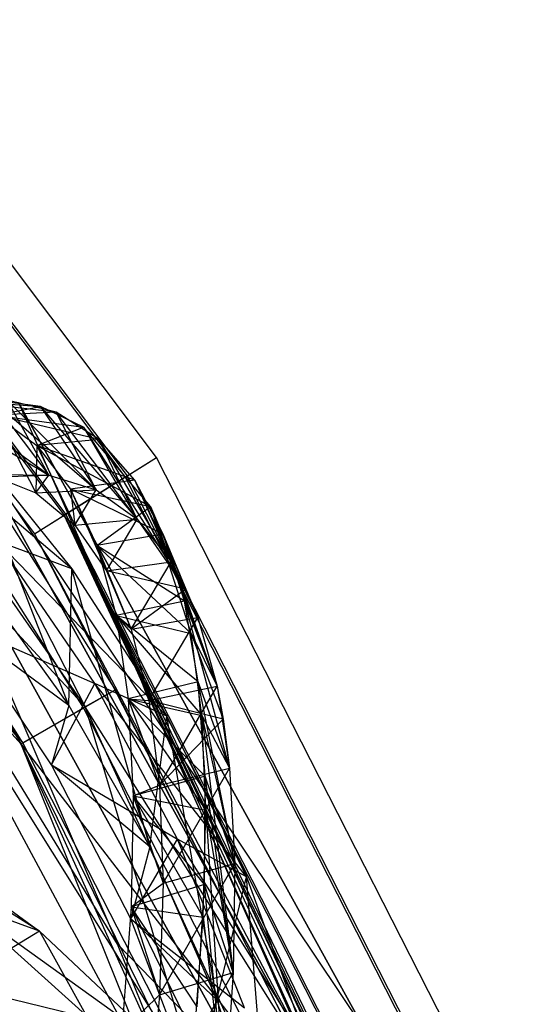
# Model space of a CAD drawing. Extents: x 5.4 to 34.8, y -14.7 to 14.7.
# Tile 245 of 251: x 32.2 to 33.8, y 6 to 9.2. Entities that reach past the tile are written whole.
import ezdxf

# ---------------------------------------------------------------- set-up
doc = ezdxf.new("R2010")
doc.units = 0
doc.header["$LTSCALE"] = 2.54
doc.layers.get('0').update_dxf_attribs({"color": 13, "linetype": 'CONTINUOUS'})

# ---------------------------------------------------------------- blocks, each defined once
blk = doc.blocks.new('BOHO_S_PM_7777_STL')
at = {"color": 0}
for p, q in [((32.6166, 7.8075, 7.6533), (31.071, 9.8586, 7.6533)), ((32.6166, 7.8075, 7.6533), (31.071, 9.8586, 7.6533)), ((30.9815, 9.778, 7.4533), (32.5145, 7.7437, 7.4533)), ((30.9815, 9.778, 7.4533), (32.5145, 7.7437, 7.4533)), ((30.987, 9.7829, 7.8575), (32.5207, 7.7476, 7.8575)), ((30.987, 9.7829, 7.8575), (32.5207, 7.7476, 7.8575)), ((30.8081, 9.6218, 7.4575), (32.3165, 7.62, 7.4575)), ((30.8081, 9.6218, 7.4575), (32.3165, 7.62, 7.4575)), ((32.3228, 7.6239, 7.8618), (30.8135, 9.6268, 7.8618)), ((32.3228, 7.6239, 7.8618), (30.8135, 9.6268, 7.8618)), ((30.7241, 9.5462, 7.6618), (32.2207, 7.5602, 7.6618)), ((30.7241, 9.5462, 7.6618), (32.2207, 7.5602, 7.6618)), ((30.9388, 9.0764, 12.3575), (32.3856, 6.9991, 12.3575)), ((30.9388, 9.0764, 12.3575), (32.3856, 6.9991, 12.3575)), ((32.4901, 6.2305, 4.4547), (31.2959, 8.1812, 4.4547)), ((32.4901, 6.2305, 4.6547), (31.2959, 8.1812, 4.4547)), ((32.4901, 6.2305, 4.4547), (31.2959, 8.1812, 4.4547)), ((32.4901, 6.2305, 4.6547), (31.2959, 8.1812, 4.4547)), ((32.4901, 6.2305, 4.6547), (31.2959, 8.1812, 4.6547)), ((32.4901, 6.2305, 4.6547), (31.2959, 8.1812, 4.6547)), ((32.4837, 7.0551, 12.1533), (31.8016, 8.1348, 12.1533)), ((31.8016, 8.1348, 12.1533), (32.3856, 6.9991, 12.3575)), ((31.8016, 8.1348, 12.1533), (32.3856, 6.9991, 12.3575)), ((32.4837, 7.0551, 12.1533), (31.8016, 8.1348, 12.1533)), ((31.7028, 8.066, 11.9533), (32.3792, 6.9955, 11.9533)), ((31.7028, 8.066, 11.9533), (32.3792, 6.9955, 11.9533)), ((32.2915, 7.9538, 6.7178), (31.9418, 7.9947, 6.1841)), ((32.2915, 7.9538, 6.7178), (31.9418, 7.9947, 6.1841)), ((31.9418, 7.9947, 6.1841), (32.2399, 7.9727, 6.4594)), ((31.9418, 7.9947, 6.1841), (32.2399, 7.9727, 6.4594)), ((32.2674, 7.75, 6.0653), (31.9544, 7.9759, 5.1913)), ((32.2674, 7.75, 6.0653), (31.9544, 7.9759, 5.1913)), ((32.2399, 7.9727, 6.4594), (32.0824, 7.9937, 5.7317)), ((32.0824, 7.9937, 5.7317), (32.2674, 7.75, 6.0653)), ((32.0824, 7.9937, 5.7317), (32.2674, 7.75, 6.0653)), ((32.0824, 7.9937, 5.7317), (32.4207, 7.7025, 6.8186)), ((32.0824, 7.9937, 5.7317), (32.4207, 7.7025, 6.8186)), ((32.2399, 7.9727, 6.4594), (32.0824, 7.9937, 5.7317)), ((32.2915, 7.9538, 6.7178), (32.1319, 7.9926, 5.952)), ((32.4207, 7.7025, 6.8186), (32.1319, 7.9926, 5.952)), ((32.2915, 7.9538, 6.7178), (32.1319, 7.9926, 5.952)), ((32.4207, 7.7025, 6.8186), (32.1319, 7.9926, 5.952)), ((32.2674, 7.75, 6.0653), (32.1319, 7.9926, 5.952)), ((32.2674, 7.75, 6.0653), (32.1319, 7.9926, 5.952)), ((33.2942, 5.9496, 10.1567), (32.1692, 7.9856, 10.1567)), ((32.1692, 7.9856, 9.9567), (33.1119, 5.8673, 9.9567)), ((32.1692, 7.9856, 9.9567), (33.1119, 5.8673, 9.9567)), ((32.1692, 7.9856, 9.9567), (33.2942, 5.9496, 9.9567)), ((32.1692, 7.9856, 9.9567), (33.2942, 5.9496, 9.9567)), ((32.1692, 7.9856, 9.9567), (33.2942, 5.9496, 10.1567)), ((32.1692, 7.9856, 9.9567), (33.2942, 5.9496, 10.1567)), ((33.2942, 5.9496, 10.1567), (32.1692, 7.9856, 10.1567)), ((32.3424, 7.4467, 8.9712), (31.7383, 7.9564, 8.0189)), ((32.3424, 7.4467, 8.9712), (31.7383, 7.9564, 8.0189)), ((31.9093, 7.9629, 5.0094), (32.2674, 7.75, 6.0653)), ((31.9093, 7.9629, 5.0094), (32.2674, 7.75, 6.0653)), ((32.0955, 7.944, 6.9447), (32.2399, 7.9727, 6.4594)), ((32.0955, 7.944, 6.9447), (32.2399, 7.9727, 6.4594)), ((32.2915, 7.9538, 6.7178), (32.0955, 7.944, 6.9447)), ((32.2915, 7.9538, 6.7178), (32.0955, 7.944, 6.9447)), ((32.4305, 7.8656, 7.485), (32.0955, 7.944, 6.9447)), ((32.0955, 7.944, 6.9447), (32.228, 7.8459, 7.7054)), ((32.4305, 7.8656, 7.485), (32.0955, 7.944, 6.9447)), ((32.0955, 7.944, 6.9447), (32.228, 7.8459, 7.7054)), ((32.0955, 7.944, 6.9447), (32.2247, 7.6927, 7.0455)), ((32.0955, 7.944, 6.9447), (32.2247, 7.6927, 7.0455)), ((32.0955, 7.944, 6.9447), (32.3796, 7.905, 7.1896)), ((32.0955, 7.944, 6.9447), (32.3796, 7.905, 7.1896)), ((32.0955, 7.944, 6.9447), (32.228, 7.8459, 7.7054)), ((32.3796, 7.905, 7.1896), (32.2399, 7.9727, 6.4594)), ((32.2399, 7.9727, 6.4594), (32.4207, 7.7025, 6.8186)), ((32.2399, 7.9727, 6.4594), (32.4207, 7.7025, 6.8186)), ((32.2399, 7.9727, 6.4594), (32.5536, 7.6072, 7.5749)), ((32.2399, 7.9727, 6.4594), (32.5536, 7.6072, 7.5749)), ((32.3796, 7.905, 7.1896), (32.2399, 7.9727, 6.4594)), ((32.4305, 7.8656, 7.485), (32.2915, 7.9538, 6.7178)), ((32.5536, 7.6072, 7.5749), (32.2915, 7.9538, 6.7178)), ((32.4305, 7.8656, 7.485), (32.2915, 7.9538, 6.7178)), ((32.5536, 7.6072, 7.5749), (32.2915, 7.9538, 6.7178)), ((32.4207, 7.7025, 6.8186), (32.2915, 7.9538, 6.7178)), ((32.4207, 7.7025, 6.8186), (32.2915, 7.9538, 6.7178)), ((32.1829, 6.8834, 12.3618), (31.5173, 7.9369, 12.3618)), ((31.5173, 7.9369, 12.3618), (32.3856, 6.9991, 12.3575)), ((31.5173, 7.9369, 12.3618), (32.3856, 6.9991, 12.3575)), ((32.1829, 6.8834, 12.3618), (31.5173, 7.9369, 12.3618)), ((32.3322, 7.0042, 9.3192), (31.9891, 7.8811, 8.1653)), ((31.9891, 7.8811, 8.1653), (32.3424, 7.4467, 8.9712)), ((32.3322, 7.0042, 9.3192), (31.9891, 7.8811, 8.1653)), ((31.9891, 7.8811, 8.1653), (32.3424, 7.4467, 8.9712)), ((32.228, 7.8459, 7.7054), (32.3796, 7.905, 7.1896)), ((32.228, 7.8459, 7.7054), (32.3796, 7.905, 7.1896)), ((32.597, 7.6485, 8.6457), (32.3796, 7.905, 7.1896)), ((32.3796, 7.905, 7.1896), (32.5536, 7.6072, 7.5749)), ((32.3796, 7.905, 7.1896), (32.5536, 7.6072, 7.5749)), ((32.3796, 7.905, 7.1896), (32.7113, 7.381, 8.7192)), ((32.3796, 7.905, 7.1896), (32.7113, 7.381, 8.7192)), ((32.597, 7.6485, 8.6457), (32.3796, 7.905, 7.1896)), ((31.4185, 7.8681, 12.1618), (32.1829, 6.8834, 12.3618)), ((31.4185, 7.8681, 12.1618), (32.1829, 6.8834, 12.3618)), ((33.2942, 5.9496, 10.1567), (32.0025, 7.8751, 10.1567)), ((32.0025, 7.8751, 10.1567), (33.1119, 5.8673, 10.1567)), ((33.2942, 5.9496, 10.1567), (32.0025, 7.8751, 10.1567)), ((33.1119, 5.8673, 10.1567), (32.0025, 7.8751, 9.9567)), ((32.0025, 7.8751, 9.9567), (33.1119, 5.8673, 9.9567)), ((33.1119, 5.8673, 10.1567), (32.0025, 7.8751, 9.9567)), ((32.0025, 7.8751, 10.1567), (33.1119, 5.8673, 10.1567)), ((32.0025, 7.8751, 9.9567), (33.1119, 5.8673, 9.9567)), ((32.4305, 7.8656, 7.485), (32.228, 7.8459, 7.7054)), ((32.4305, 7.8656, 7.485), (32.228, 7.8459, 7.7054)), ((32.5463, 7.7336, 8.2505), (32.4305, 7.8656, 7.485)), ((32.6635, 7.4691, 8.3299), (32.4305, 7.8656, 7.485)), ((32.5463, 7.7336, 8.2505), (32.4305, 7.8656, 7.485)), ((32.6635, 7.4691, 8.3299), (32.4305, 7.8656, 7.485)), ((32.5536, 7.6072, 7.5749), (32.4305, 7.8656, 7.485)), ((32.5536, 7.6072, 7.5749), (32.4305, 7.8656, 7.485)), ((32.228, 7.8459, 7.7054), (32.2247, 7.6927, 7.0455)), ((32.228, 7.8459, 7.7054), (32.2247, 7.6927, 7.0455)), ((32.5463, 7.7336, 8.2505), (32.228, 7.8459, 7.7054)), ((32.228, 7.8459, 7.7054), (32.3372, 7.705, 8.4637)), ((32.5463, 7.7336, 8.2505), (32.228, 7.8459, 7.7054)), ((32.228, 7.8459, 7.7054), (32.3372, 7.705, 8.4637)), ((32.228, 7.8459, 7.7054), (32.3511, 7.5875, 7.7953)), ((32.228, 7.8459, 7.7054), (32.3511, 7.5875, 7.7953)), ((32.228, 7.8459, 7.7054), (32.597, 7.6485, 8.6457)), ((32.228, 7.8459, 7.7054), (32.3372, 7.705, 8.4637)), ((32.228, 7.8459, 7.7054), (32.597, 7.6485, 8.6457)), ((32.5145, 7.7437, 7.4533), (32.6166, 7.8075, 7.6533)), ((32.5145, 7.7437, 7.4533), (32.6166, 7.8075, 7.6533)), ((32.5207, 7.7476, 7.8575), (32.6166, 7.8075, 7.6533)), ((32.5207, 7.7476, 7.8575), (32.6166, 7.8075, 7.6533)), ((33.7825, 5.5192, 7.6533), (32.6166, 7.8075, 7.6533)), ((33.7825, 5.5192, 7.6533), (32.6166, 7.8075, 7.6533)), ((32.9253, 5.783, 4.4547), (31.8318, 7.7619, 4.4547)), ((31.8318, 7.7619, 4.4547), (32.9253, 5.783, 4.6547)), ((31.8318, 7.7619, 4.4547), (32.9253, 5.783, 4.6547)), ((31.8318, 7.7619, 4.6547), (32.9253, 5.783, 4.6547)), ((31.8318, 7.7619, 4.4547), (32.4901, 6.2305, 4.4547)), ((31.8318, 7.7619, 4.4547), (32.4901, 6.2305, 4.4547)), ((32.9253, 5.783, 4.4547), (31.8318, 7.7619, 4.4547)), ((31.8318, 7.7619, 4.6547), (32.9253, 5.783, 4.6547)), ((31.8318, 7.7619, 4.6547), (32.4901, 6.2305, 4.6547)), ((31.8318, 7.7619, 4.6547), (32.4901, 6.2305, 4.6547)), ((32.0773, 7.7521, 6.2974), (32.2247, 7.6927, 7.0455)), ((32.0773, 7.7521, 6.2974), (32.2247, 7.6927, 7.0455)), ((32.0773, 7.7521, 6.2974), (32.2674, 7.75, 6.0653)), ((32.0773, 7.7521, 6.2974), (32.2674, 7.75, 6.0653)), ((32.0965, 7.7441, 5.3182), (32.2674, 7.75, 6.0653)), ((32.0965, 7.7441, 5.3182), (32.2674, 7.75, 6.0653)), ((32.0965, 7.7441, 5.3182), (32.2674, 7.75, 6.0653)), ((32.2247, 7.6927, 7.0455), (32.2674, 7.75, 6.0653)), ((32.2247, 7.6927, 7.0455), (32.2674, 7.75, 6.0653)), ((32.2674, 7.75, 6.0653), (32.4207, 7.7025, 6.8186)), ((32.2674, 7.75, 6.0653), (32.4207, 7.7025, 6.8186)), ((32.2674, 7.75, 6.0653), (32.4207, 7.7025, 6.8186)), ((32.5145, 7.7437, 7.4533), (32.3165, 7.62, 7.4575)), ((32.5145, 7.7437, 7.4533), (32.3165, 7.62, 7.4575)), ((32.3228, 7.6239, 7.8618), (32.5207, 7.7476, 7.8575)), ((32.3228, 7.6239, 7.8618), (32.5207, 7.7476, 7.8575)), ((32.5463, 7.7336, 8.2505), (32.3372, 7.705, 8.4637)), ((32.5463, 7.7336, 8.2505), (32.3372, 7.705, 8.4637)), ((32.5145, 7.7437, 7.4533), (33.6709, 5.4741, 7.4533)), ((32.5145, 7.7437, 7.4533), (33.6709, 5.4741, 7.4533)), ((32.5207, 7.7476, 7.8575), (33.6777, 5.4769, 7.8575)), ((32.5207, 7.7476, 7.8575), (33.6777, 5.4769, 7.8575)), ((32.6383, 7.5592, 9.0108), (32.5463, 7.7336, 8.2505)), ((32.75, 7.289, 9.0786), (32.5463, 7.7336, 8.2505)), ((32.6383, 7.5592, 9.0108), (32.5463, 7.7336, 8.2505)), ((32.75, 7.289, 9.0786), (32.5463, 7.7336, 8.2505)), ((32.6635, 7.4691, 8.3299), (32.5463, 7.7336, 8.2505)), ((32.6635, 7.4691, 8.3299), (32.5463, 7.7336, 8.2505)), ((32.2247, 7.6927, 7.0455), (32.4207, 7.7025, 6.8186)), ((32.2247, 7.6927, 7.0455), (32.4207, 7.7025, 6.8186)), ((32.2247, 7.6927, 7.0455), (32.3511, 7.5875, 7.7953)), ((32.2247, 7.6927, 7.0455), (32.3511, 7.5875, 7.7953)), ((32.6383, 7.5592, 9.0108), (32.3372, 7.705, 8.4637)), ((32.3372, 7.705, 8.4637), (32.423, 7.5217, 9.2164)), ((32.6383, 7.5592, 9.0108), (32.3372, 7.705, 8.4637)), ((32.3372, 7.705, 8.4637), (32.423, 7.5217, 9.2164)), ((32.3372, 7.705, 8.4637), (32.4544, 7.4405, 8.5431)), ((32.3372, 7.705, 8.4637), (32.4544, 7.4405, 8.5431)), ((32.3372, 7.705, 8.4637), (32.3511, 7.5875, 7.7953)), ((32.3372, 7.705, 8.4637), (32.3511, 7.5875, 7.7953)), ((32.3372, 7.705, 8.4637), (32.597, 7.6485, 8.6457)), ((32.3372, 7.705, 8.4637), (32.597, 7.6485, 8.6457)), ((32.3372, 7.705, 8.4637), (32.423, 7.5217, 9.2164)), ((32.3511, 7.5875, 7.7953), (32.4207, 7.7025, 6.8186)), ((32.3511, 7.5875, 7.7953), (32.4207, 7.7025, 6.8186)), ((32.4207, 7.7025, 6.8186), (32.5536, 7.6072, 7.5749)), ((32.4207, 7.7025, 6.8186), (32.5536, 7.6072, 7.5749)), ((32.4207, 7.7025, 6.8186), (32.5536, 7.6072, 7.5749)), ((32.2207, 7.5602, 7.6618), (32.3228, 7.6239, 7.8618)), ((32.2207, 7.5602, 7.6618), (32.3228, 7.6239, 7.8618)), ((33.3499, 5.4467, 7.7263), (32.3228, 7.6239, 7.8618)), ((32.3228, 7.6239, 7.8618), (33.3021, 5.4606, 7.6618)), ((33.3499, 5.4467, 7.7263), (32.3228, 7.6239, 7.8618)), ((33.3832, 5.4252, 7.7639), (32.3228, 7.6239, 7.8618)), ((33.3832, 5.4252, 7.7639), (32.3228, 7.6239, 7.8618)), ((33.4613, 5.3895, 7.8618), (32.3228, 7.6239, 7.8618)), ((32.3228, 7.6239, 7.8618), (33.3021, 5.4606, 7.6618)), ((33.4613, 5.3895, 7.8618), (32.3228, 7.6239, 7.8618)), ((32.423, 7.5217, 9.2164), (32.597, 7.6485, 8.6457)), ((32.423, 7.5217, 9.2164), (32.597, 7.6485, 8.6457)), ((32.7287, 7.2366, 10.0752), (32.597, 7.6485, 8.6457)), ((32.597, 7.6485, 8.6457), (32.7113, 7.381, 8.7192)), ((32.597, 7.6485, 8.6457), (32.7113, 7.381, 8.7192)), ((32.597, 7.6485, 8.6457), (32.75, 7.289, 9.0786)), ((32.597, 7.6485, 8.6457), (32.75, 7.289, 9.0786)), ((32.597, 7.6485, 8.6457), (32.8132, 7.0665, 9.817)), ((32.597, 7.6485, 8.6457), (32.8132, 7.0665, 9.817)), ((32.7287, 7.2366, 10.0752), (32.597, 7.6485, 8.6457)), ((32.2207, 7.5602, 7.6618), (32.3165, 7.62, 7.4575)), ((32.2207, 7.5602, 7.6618), (32.3165, 7.62, 7.4575)), ((33.3691, 5.421, 7.5771), (32.3165, 7.62, 7.4575)), ((32.3165, 7.62, 7.4575), (33.3897, 5.3952, 7.5603)), ((32.3165, 7.62, 7.4575), (33.3897, 5.3952, 7.5603)), ((32.3165, 7.62, 7.4575), (33.4545, 5.3867, 7.4575)), ((33.3365, 5.4465, 7.6141), (32.3165, 7.62, 7.4575)), ((33.3691, 5.421, 7.5771), (32.3165, 7.62, 7.4575)), ((33.3365, 5.4465, 7.6141), (32.3165, 7.62, 7.4575)), ((32.3165, 7.62, 7.4575), (33.4545, 5.3867, 7.4575)), ((32.3511, 7.5875, 7.7953), (32.5536, 7.6072, 7.5749)), ((32.3511, 7.5875, 7.7953), (32.5536, 7.6072, 7.5749)), ((32.4544, 7.4405, 8.5431), (32.5536, 7.6072, 7.5749)), ((32.4544, 7.4405, 8.5431), (32.5536, 7.6072, 7.5749)), ((32.4544, 7.4405, 8.5431), (32.5536, 7.6072, 7.5749)), ((32.5536, 7.6072, 7.5749), (32.6635, 7.4691, 8.3299)), ((32.5536, 7.6072, 7.5749), (32.6635, 7.4691, 8.3299)), ((32.5536, 7.6072, 7.5749), (32.7113, 7.381, 8.7192)), ((32.5536, 7.6072, 7.5749), (32.7113, 7.381, 8.7192)), ((32.2207, 7.5602, 7.6618), (33.3021, 5.4606, 7.6618)), ((32.2207, 7.5602, 7.6618), (33.3021, 5.4606, 7.6618)), ((32.2207, 7.5602, 7.6618), (33.3365, 5.4465, 7.6141)), ((32.2207, 7.5602, 7.6618), (33.3365, 5.4465, 7.6141)), ((32.3511, 7.5875, 7.7953), (32.4544, 7.4405, 8.5431)), ((32.3511, 7.5875, 7.7953), (32.4544, 7.4405, 8.5431)), ((32.4161, 7.075, 9.6093), (32.0993, 7.5367, 8.8201)), ((32.6502, 6.9695, 9.7644), (32.0993, 7.5367, 8.8201)), ((32.4161, 7.075, 9.6093), (32.0993, 7.5367, 8.8201)), ((32.6502, 6.9695, 9.7644), (32.0993, 7.5367, 8.8201)), ((32.3424, 7.4467, 8.9712), (32.0993, 7.5367, 8.8201)), ((32.3424, 7.4467, 8.9712), (32.0993, 7.5367, 8.8201)), ((32.6383, 7.5592, 9.0108), (32.423, 7.5217, 9.2164)), ((32.6383, 7.5592, 9.0108), (32.423, 7.5217, 9.2164)), ((32.7068, 7.3416, 9.7619), (32.6383, 7.5592, 9.0108)), ((32.8132, 7.0665, 9.817), (32.6383, 7.5592, 9.0108)), ((32.7068, 7.3416, 9.7619), (32.6383, 7.5592, 9.0108)), ((32.8132, 7.0665, 9.817), (32.6383, 7.5592, 9.0108)), ((32.75, 7.289, 9.0786), (32.6383, 7.5592, 9.0108)), ((32.75, 7.289, 9.0786), (32.6383, 7.5592, 9.0108)), ((32.7068, 7.3416, 9.7619), (32.423, 7.5217, 9.2164)), ((32.423, 7.5217, 9.2164), (32.4854, 7.2954, 9.959)), ((32.7068, 7.3416, 9.7619), (32.423, 7.5217, 9.2164)), ((32.423, 7.5217, 9.2164), (32.4854, 7.2954, 9.959)), ((32.423, 7.5217, 9.2164), (32.5346, 7.2516, 9.2842)), ((32.423, 7.5217, 9.2164), (32.5346, 7.2516, 9.2842)), ((32.423, 7.5217, 9.2164), (32.4544, 7.4405, 8.5431)), ((32.423, 7.5217, 9.2164), (32.4544, 7.4405, 8.5431)), ((32.423, 7.5217, 9.2164), (32.7287, 7.2366, 10.0752)), ((32.423, 7.5217, 9.2164), (32.7287, 7.2366, 10.0752)), ((32.423, 7.5217, 9.2164), (32.4854, 7.2954, 9.959)), ((32.4544, 7.4405, 8.5431), (32.6635, 7.4691, 8.3299)), ((32.4544, 7.4405, 8.5431), (32.6635, 7.4691, 8.3299)), ((32.5346, 7.2516, 9.2842), (32.6635, 7.4691, 8.3299)), ((32.5346, 7.2516, 9.2842), (32.6635, 7.4691, 8.3299)), ((32.6635, 7.4691, 8.3299), (32.75, 7.289, 9.0786)), ((32.6635, 7.4691, 8.3299), (32.75, 7.289, 9.0786)), ((32.3322, 7.0042, 9.3192), (32.3424, 7.4467, 8.9712)), ((32.3322, 7.0042, 9.3192), (32.3424, 7.4467, 8.9712)), ((32.5944, 6.5458, 10.0428), (32.3424, 7.4467, 8.9712)), ((32.3424, 7.4467, 8.9712), (32.6502, 6.9695, 9.7644)), ((32.5944, 6.5458, 10.0428), (32.3424, 7.4467, 8.9712)), ((32.3424, 7.4467, 8.9712), (32.6502, 6.9695, 9.7644)), ((32.4544, 7.4405, 8.5431), (32.5346, 7.2516, 9.2842)), ((32.4544, 7.4405, 8.5431), (32.5346, 7.2516, 9.2842)), ((32.7113, 7.381, 8.7192), (32.4544, 7.4405, 8.5431)), ((32.7113, 7.381, 8.7192), (32.4544, 7.4405, 8.5431)), ((32.4544, 7.4405, 8.5431), (32.5346, 7.2516, 9.2842)), ((32.0285, 7.426, 8.5819), (32.3322, 7.0042, 9.3192)), ((32.0285, 7.426, 8.5819), (32.3322, 7.0042, 9.3192)), ((31.8817, 7.3723, 11.9575), (32.1765, 6.8798, 11.9575)), ((31.8817, 7.3723, 11.9575), (32.1765, 6.8798, 11.9575)), ((32.7113, 7.381, 8.7192), (32.5346, 7.2516, 9.2842)), ((32.7113, 7.381, 8.7192), (32.5346, 7.2516, 9.2842)), ((32.7113, 7.381, 8.7192), (32.75, 7.289, 9.0786)), ((32.7113, 7.381, 8.7192), (32.75, 7.289, 9.0786)), ((32.7068, 7.3416, 9.7619), (32.4854, 7.2954, 9.959)), ((32.7068, 7.3416, 9.7619), (32.4854, 7.2954, 9.959)), ((32.7518, 7.0803, 10.4994), (32.7068, 7.3416, 9.7619)), ((32.8533, 6.8009, 10.5406), (32.7068, 7.3416, 9.7619)), ((32.7518, 7.0803, 10.4994), (32.7068, 7.3416, 9.7619)), ((32.8533, 6.8009, 10.5406), (32.7068, 7.3416, 9.7619)), ((32.8132, 7.0665, 9.817), (32.7068, 7.3416, 9.7619)), ((32.8132, 7.0665, 9.817), (32.7068, 7.3416, 9.7619)), ((31.786, 7.3123, 12.1618), (32.1829, 6.8834, 12.3618)), ((31.786, 7.3123, 12.1618), (32.1829, 6.8834, 12.3618)), ((31.786, 7.3123, 12.1618), (32.7514, 5.7746, 12.3618)), ((31.786, 7.3123, 12.1618), (32.7514, 5.7746, 12.3618)), ((31.786, 7.3123, 12.1618), (32.6419, 5.7245, 12.1618)), ((32.1765, 6.8798, 11.9575), (31.786, 7.3123, 12.1618)), ((32.1765, 6.8798, 11.9575), (31.786, 7.3123, 12.1618)), ((31.786, 7.3123, 12.1618), (32.6419, 5.7245, 12.1618)), ((32.7518, 7.0803, 10.4994), (32.4854, 7.2954, 9.959)), ((32.4854, 7.2954, 9.959), (32.5246, 7.0254, 10.6875)), ((32.7518, 7.0803, 10.4994), (32.4854, 7.2954, 9.959)), ((32.4854, 7.2954, 9.959), (32.5246, 7.0254, 10.6875)), ((32.4854, 7.2954, 9.959), (32.5918, 7.0202, 10.0141)), ((32.4854, 7.2954, 9.959), (32.5918, 7.0202, 10.0141)), ((32.4854, 7.2954, 9.959), (32.5346, 7.2516, 9.2842)), ((32.4854, 7.2954, 9.959), (32.5346, 7.2516, 9.2842)), ((32.4854, 7.2954, 9.959), (32.7287, 7.2366, 10.0752)), ((32.4854, 7.2954, 9.959), (32.7287, 7.2366, 10.0752)), ((32.4854, 7.2954, 9.959), (32.7627, 6.9711, 10.771)), ((32.4854, 7.2954, 9.959), (32.7627, 6.9711, 10.771)), ((32.4854, 7.2954, 9.959), (32.5246, 7.0254, 10.6875)), ((32.5346, 7.2516, 9.2842), (32.75, 7.289, 9.0786)), ((32.5346, 7.2516, 9.2842), (32.75, 7.289, 9.0786)), ((32.5346, 7.2516, 9.2842), (32.75, 7.289, 9.0786)), ((32.5918, 7.0202, 10.0141), (32.75, 7.289, 9.0786)), ((32.5918, 7.0202, 10.0141), (32.75, 7.289, 9.0786)), ((32.75, 7.289, 9.0786), (32.8132, 7.0665, 9.817)), ((32.75, 7.289, 9.0786), (32.8132, 7.0665, 9.817)), ((32.75, 7.289, 9.0786), (32.8132, 7.0665, 9.817)), ((32.3322, 7.0042, 9.3192), (31.9702, 7.2703, 8.8692)), ((32.3322, 7.0042, 9.3192), (31.9702, 7.2703, 8.8692)), ((32.2757, 6.8119, 9.6423), (31.9702, 7.2703, 8.8692)), ((31.9702, 7.2703, 8.8692), (32.4161, 7.075, 9.6093)), ((31.9702, 7.2703, 8.8692), (32.4161, 7.075, 9.6093)), ((32.2757, 6.8119, 9.6423), (31.9702, 7.2703, 8.8692)), ((32.5346, 7.2516, 9.2842), (32.5918, 7.0202, 10.0141)), ((32.5346, 7.2516, 9.2842), (32.5918, 7.0202, 10.0141)), ((32.7627, 6.9711, 10.771), (32.7287, 7.2366, 10.0752)), ((32.7287, 7.2366, 10.0752), (32.8132, 7.0665, 9.817)), ((32.7287, 7.2366, 10.0752), (32.8132, 7.0665, 9.817)), ((32.7287, 7.2366, 10.0752), (32.8329, 6.9596, 10.1246)), ((32.7287, 7.2366, 10.0752), (32.8329, 6.9596, 10.1246)), ((32.7627, 6.9711, 10.771), (32.7287, 7.2366, 10.0752)), ((32.2757, 6.8119, 9.6423), (32.4161, 7.075, 9.6093)), ((32.2757, 6.8119, 9.6423), (32.4161, 7.075, 9.6093)), ((32.4837, 7.0551, 12.1533), (32.3792, 6.9955, 11.9533)), ((32.4837, 7.0551, 12.1533), (32.3792, 6.9955, 11.9533)), ((32.4837, 7.0551, 12.1533), (32.3856, 6.9991, 12.3575)), ((32.4837, 7.0551, 12.1533), (32.3856, 6.9991, 12.3575)), ((32.6848, 6.5711, 10.3822), (32.4161, 7.075, 9.6093)), ((32.9085, 6.4492, 10.5407), (32.4161, 7.075, 9.6093)), ((32.6848, 6.5711, 10.3822), (32.4161, 7.075, 9.6093)), ((32.9085, 6.4492, 10.5407), (32.4161, 7.075, 9.6093)), ((32.6502, 6.9695, 9.7644), (32.4161, 7.075, 9.6093)), ((32.6502, 6.9695, 9.7644), (32.4161, 7.075, 9.6093)), ((33.0664, 5.9186, 12.1533), (32.4837, 7.0551, 12.1533)), ((33.0664, 5.9186, 12.1533), (32.4837, 7.0551, 12.1533)), ((32.7518, 7.0803, 10.4994), (32.5246, 7.0254, 10.6875)), ((32.7518, 7.0803, 10.4994), (32.5246, 7.0254, 10.6875)), ((32.5918, 7.0202, 10.0141), (32.8132, 7.0665, 9.817)), ((32.5918, 7.0202, 10.0141), (32.8132, 7.0665, 9.817)), ((32.5918, 7.0202, 10.0141), (32.8132, 7.0665, 9.817)), ((32.626, 6.746, 10.7287), (32.8132, 7.0665, 9.817)), ((32.626, 6.746, 10.7287), (32.8132, 7.0665, 9.817)), ((32.7736, 6.7745, 11.2192), (32.7518, 7.0803, 10.4994)), ((32.8704, 6.4918, 11.2453), (32.7518, 7.0803, 10.4994)), ((32.7736, 6.7745, 11.2192), (32.7518, 7.0803, 10.4994)), ((32.8704, 6.4918, 11.2453), (32.7518, 7.0803, 10.4994)), ((32.8533, 6.8009, 10.5406), (32.7518, 7.0803, 10.4994)), ((32.8533, 6.8009, 10.5406), (32.7518, 7.0803, 10.4994)), ((32.8132, 7.0665, 9.817), (32.8533, 6.8009, 10.5406)), ((32.8132, 7.0665, 9.817), (32.8533, 6.8009, 10.5406)), ((32.8132, 7.0665, 9.817), (32.8329, 6.9596, 10.1246)), ((32.8132, 7.0665, 9.817), (32.8329, 6.9596, 10.1246)), ((32.7736, 6.7745, 11.2192), (32.5246, 7.0254, 10.6875)), ((32.5246, 7.0254, 10.6875), (32.5407, 6.7112, 11.3974)), ((32.7736, 6.7745, 11.2192), (32.5246, 7.0254, 10.6875)), ((32.5246, 7.0254, 10.6875), (32.5407, 6.7112, 11.3974)), ((32.5246, 7.0254, 10.6875), (32.626, 6.746, 10.7287)), ((32.5246, 7.0254, 10.6875), (32.626, 6.746, 10.7287)), ((32.5246, 7.0254, 10.6875), (32.5918, 7.0202, 10.0141)), ((32.5246, 7.0254, 10.6875), (32.5918, 7.0202, 10.0141)), ((32.5246, 7.0254, 10.6875), (32.7627, 6.9711, 10.771)), ((32.5246, 7.0254, 10.6875), (32.7627, 6.9711, 10.771)), ((32.5246, 7.0254, 10.6875), (32.7757, 6.6652, 11.4493)), ((32.5246, 7.0254, 10.6875), (32.7757, 6.6652, 11.4493)), ((32.5246, 7.0254, 10.6875), (32.5407, 6.7112, 11.3974)), ((32.5918, 7.0202, 10.0141), (32.626, 6.746, 10.7287)), ((32.5918, 7.0202, 10.0141), (32.626, 6.746, 10.7287)), ((32.8329, 6.9596, 10.1246), (32.5918, 7.0202, 10.0141)), ((32.8329, 6.9596, 10.1246), (32.5918, 7.0202, 10.0141)), ((32.5918, 7.0202, 10.0141), (32.626, 6.746, 10.7287)), ((32.2374, 6.2729, 4.9012), (31.046, 7.0132, 3.1935)), ((32.2374, 6.2729, 4.9012), (31.046, 7.0132, 3.1935)), ((32.1765, 6.8798, 11.9575), (32.3792, 6.9955, 11.9533)), ((32.1765, 6.8798, 11.9575), (32.3792, 6.9955, 11.9533)), ((32.1829, 6.8834, 12.3618), (32.3856, 6.9991, 12.3575)), ((32.1829, 6.8834, 12.3618), (32.3856, 6.9991, 12.3575)), ((32.3322, 7.0042, 9.3192), (32.2757, 6.8119, 9.6423)), ((32.3322, 7.0042, 9.3192), (32.2757, 6.8119, 9.6423)), ((32.3322, 7.0042, 9.3192), (32.5944, 6.5458, 10.0428)), ((32.3322, 7.0042, 9.3192), (32.5944, 6.5458, 10.0428)), ((32.3792, 6.9955, 11.9533), (32.9569, 5.8686, 11.9533)), ((32.3792, 6.9955, 11.9533), (32.9569, 5.8686, 11.9533)), ((33.0664, 5.9186, 12.1533), (32.3856, 6.9991, 12.3575)), ((32.3856, 6.9991, 12.3575), (33.4383, 4.6969, 12.3575)), ((33.0664, 5.9186, 12.1533), (32.3856, 6.9991, 12.3575)), ((32.3856, 6.9991, 12.3575), (32.7514, 5.7746, 12.3618)), ((32.3856, 6.9991, 12.3575), (33.4383, 4.6969, 12.3575)), ((32.3856, 6.9991, 12.3575), (32.7514, 5.7746, 12.3618)), ((32.5944, 6.5458, 10.0428), (32.6502, 6.9695, 9.7644)), ((32.5944, 6.5458, 10.0428), (32.6502, 6.9695, 9.7644)), ((32.8329, 6.9596, 10.1246), (32.626, 6.746, 10.7287)), ((32.8329, 6.9596, 10.1246), (32.626, 6.746, 10.7287)), ((32.8119, 6.0508, 10.749), (32.6502, 6.9695, 9.7644)), ((32.6502, 6.9695, 9.7644), (32.9085, 6.4492, 10.5407)), ((32.8119, 6.0508, 10.749), (32.6502, 6.9695, 9.7644)), ((32.6502, 6.9695, 9.7644), (32.9085, 6.4492, 10.5407)), ((32.7757, 6.6652, 11.4493), (32.7627, 6.9711, 10.771)), ((32.7627, 6.9711, 10.771), (32.8533, 6.8009, 10.5406)), ((32.7627, 6.9711, 10.771), (32.8533, 6.8009, 10.5406)), ((32.7627, 6.9711, 10.771), (32.8704, 6.4918, 11.2453)), ((32.7627, 6.9711, 10.771), (32.8704, 6.4918, 11.2453)), ((32.7627, 6.9711, 10.771), (32.8648, 6.1386, 11.9268)), ((32.7627, 6.9711, 10.771), (32.8648, 6.1386, 11.9268)), ((32.7757, 6.6652, 11.4493), (32.7627, 6.9711, 10.771)), ((32.8329, 6.9596, 10.1246), (32.8533, 6.8009, 10.5406)), ((32.8329, 6.9596, 10.1246), (32.8533, 6.8009, 10.5406)), ((31.315, 6.9399, 3.3043), (32.2374, 6.2729, 4.9012)), ((31.315, 6.9399, 3.3043), (32.2374, 6.2729, 4.9012)), ((32.1765, 6.8798, 11.9575), (32.9468, 5.3073, 11.9575)), ((32.8891, 5.3024, 12.0571), (32.1765, 6.8798, 11.9575)), ((32.1765, 6.8798, 11.9575), (32.6419, 5.7245, 12.1618)), ((32.1765, 6.8798, 11.9575), (32.6419, 5.7245, 12.1618)), ((32.8891, 5.3024, 12.0571), (32.1765, 6.8798, 11.9575)), ((32.1765, 6.8798, 11.9575), (32.9468, 5.3073, 11.9575)), ((32.1765, 6.8798, 11.9575), (32.9569, 5.8686, 11.9533)), ((32.1765, 6.8798, 11.9575), (32.9569, 5.8686, 11.9533)), ((32.7514, 5.7746, 12.3618), (32.1829, 6.8834, 12.3618)), ((32.7514, 5.7746, 12.3618), (32.1829, 6.8834, 12.3618)), ((32.5944, 6.5458, 10.0428), (32.2757, 6.8119, 9.6423)), ((32.5944, 6.5458, 10.0428), (32.2757, 6.8119, 9.6423)), ((32.5329, 6.3128, 10.3979), (32.2757, 6.8119, 9.6423)), ((32.2757, 6.8119, 9.6423), (32.6848, 6.5711, 10.3822)), ((32.2757, 6.8119, 9.6423), (32.6848, 6.5711, 10.3822)), ((32.5329, 6.3128, 10.3979), (32.2757, 6.8119, 9.6423)), ((32.626, 6.746, 10.7287), (32.8533, 6.8009, 10.5406)), ((32.626, 6.746, 10.7287), (32.8533, 6.8009, 10.5406)), ((32.626, 6.746, 10.7287), (32.8533, 6.8009, 10.5406)), ((32.6376, 6.4284, 11.4235), (32.8533, 6.8009, 10.5406)), ((32.6376, 6.4284, 11.4235), (32.8533, 6.8009, 10.5406)), ((32.8533, 6.8009, 10.5406), (32.8704, 6.4918, 11.2453)), ((32.8533, 6.8009, 10.5406), (32.8704, 6.4918, 11.2453)), ((32.8533, 6.8009, 10.5406), (32.8704, 6.4918, 11.2453)), ((32.7736, 6.7745, 11.2192), (32.5407, 6.7112, 11.3974)), ((32.7736, 6.7745, 11.2192), (32.5407, 6.7112, 11.3974)), ((32.7722, 6.4238, 11.917), (32.7736, 6.7745, 11.2192)), ((32.7722, 6.4238, 11.917), (32.7736, 6.7745, 11.2192)), ((32.8648, 6.1386, 11.9268), (32.7736, 6.7745, 11.2192)), ((32.8648, 6.1386, 11.9268), (32.7736, 6.7745, 11.2192)), ((32.8704, 6.4918, 11.2453), (32.7736, 6.7745, 11.2192)), ((32.8704, 6.4918, 11.2453), (32.7736, 6.7745, 11.2192)), ((32.5407, 6.7112, 11.3974), (32.626, 6.746, 10.7287)), ((32.5407, 6.7112, 11.3974), (32.626, 6.746, 10.7287)), ((32.626, 6.746, 10.7287), (32.6376, 6.4284, 11.4235)), ((32.626, 6.746, 10.7287), (32.6376, 6.4284, 11.4235)), ((32.5407, 6.7112, 11.3974), (32.5339, 6.3521, 12.0846)), ((32.5407, 6.7112, 11.3974), (32.5339, 6.3521, 12.0846)), ((32.5407, 6.7112, 11.3974), (32.5339, 6.3521, 12.0846)), ((32.7722, 6.4238, 11.917), (32.5407, 6.7112, 11.3974)), ((32.7722, 6.4238, 11.917), (32.5407, 6.7112, 11.3974)), ((32.5407, 6.7112, 11.3974), (32.6376, 6.4284, 11.4235)), ((32.5407, 6.7112, 11.3974), (32.6376, 6.4284, 11.4235)), ((32.5407, 6.7112, 11.3974), (32.7757, 6.6652, 11.4493)), ((32.5407, 6.7112, 11.3974), (32.7757, 6.6652, 11.4493)), ((32.5407, 6.7112, 11.3974), (32.7677, 6.3182, 12.1065)), ((32.5407, 6.7112, 11.3974), (32.7677, 6.3182, 12.1065)), ((32.7677, 6.3182, 12.1065), (32.7757, 6.6652, 11.4493)), ((32.7677, 6.3182, 12.1065), (32.7757, 6.6652, 11.4493)), ((32.7757, 6.6652, 11.4493), (32.8648, 6.1386, 11.9268)), ((32.7757, 6.6652, 11.4493), (32.8648, 6.1386, 11.9268)), ((32.7757, 6.6652, 11.4493), (32.8366, 5.7412, 12.5818)), ((32.7757, 6.6652, 11.4493), (32.8366, 5.7412, 12.5818)), ((32.5329, 6.3128, 10.3979), (32.6848, 6.5711, 10.3822)), ((32.5329, 6.3128, 10.3979), (32.6848, 6.5711, 10.3822)), ((32.9014, 6.0247, 11.1349), (32.6848, 6.5711, 10.3822)), ((33.1131, 5.8855, 11.2955), (32.6848, 6.5711, 10.3822)), ((32.9014, 6.0247, 11.1349), (32.6848, 6.5711, 10.3822)), ((33.1131, 5.8855, 11.2955), (32.6848, 6.5711, 10.3822)), ((32.9085, 6.4492, 10.5407), (32.6848, 6.5711, 10.3822)), ((32.9085, 6.4492, 10.5407), (32.6848, 6.5711, 10.3822)), ((32.5944, 6.5458, 10.0428), (32.5329, 6.3128, 10.3979)), ((32.5944, 6.5458, 10.0428), (32.5329, 6.3128, 10.3979)), ((32.5944, 6.5458, 10.0428), (32.8119, 6.0508, 10.749)), ((32.5944, 6.5458, 10.0428), (32.8119, 6.0508, 10.749)), ((32.6265, 6.0669, 12.0943), (32.8704, 6.4918, 11.2453)), ((32.6265, 6.0669, 12.0943), (32.8704, 6.4918, 11.2453)), ((32.6376, 6.4284, 11.4235), (32.8704, 6.4918, 11.2453)), ((32.6376, 6.4284, 11.4235), (32.8704, 6.4918, 11.2453)), ((32.8704, 6.4918, 11.2453), (32.8648, 6.1386, 11.9268)), ((32.8704, 6.4918, 11.2453), (32.8648, 6.1386, 11.9268)), ((32.8704, 6.4918, 11.2453), (32.8648, 6.1386, 11.9268)), ((32.8119, 6.0508, 10.749), (32.9085, 6.4492, 10.5407)), ((32.8119, 6.0508, 10.749), (32.9085, 6.4492, 10.5407)), ((32.9814, 5.5192, 11.4341), (32.9085, 6.4492, 10.5407)), ((32.9085, 6.4492, 10.5407), (33.1131, 5.8855, 11.2955)), ((32.9814, 5.5192, 11.4341), (32.9085, 6.4492, 10.5407)), ((32.9085, 6.4492, 10.5407), (33.1131, 5.8855, 11.2955)), ((32.5339, 6.3521, 12.0846), (32.6376, 6.4284, 11.4235)), ((32.5339, 6.3521, 12.0846), (32.6376, 6.4284, 11.4235)), ((32.7722, 6.4238, 11.917), (32.5339, 6.3521, 12.0846)), ((32.7722, 6.4238, 11.917), (32.5339, 6.3521, 12.0846)), ((32.6376, 6.4284, 11.4235), (32.6265, 6.0669, 12.0943)), ((32.6376, 6.4284, 11.4235), (32.6265, 6.0669, 12.0943)), ((32.7478, 6.0276, 12.5886), (32.7722, 6.4238, 11.917)), ((32.7478, 6.0276, 12.5886), (32.7722, 6.4238, 11.917)), ((32.8366, 5.7412, 12.5818), (32.7722, 6.4238, 11.917)), ((32.8366, 5.7412, 12.5818), (32.7722, 6.4238, 11.917)), ((32.8648, 6.1386, 11.9268), (32.7722, 6.4238, 11.917)), ((32.8648, 6.1386, 11.9268), (32.7722, 6.4238, 11.917)), ((32.3975, 5.9924, 5.5848), (31.9806, 6.3664, 4.7773)), ((32.6471, 5.8884, 5.7148), (31.9806, 6.3664, 4.7773)), ((32.3975, 5.9924, 5.5848), (31.9806, 6.3664, 4.7773)), ((32.6471, 5.8884, 5.7148), (31.9806, 6.3664, 4.7773)), ((32.2374, 6.2729, 4.9012), (31.9806, 6.3664, 4.7773)), ((32.2374, 6.2729, 4.9012), (31.9806, 6.3664, 4.7773)), ((32.5339, 6.3521, 12.0846), (32.5042, 5.9484, 12.7447)), ((32.5339, 6.3521, 12.0846), (32.5042, 5.9484, 12.7447)), ((32.5339, 6.3521, 12.0846), (32.5042, 5.9484, 12.7447)), ((32.7478, 6.0276, 12.5886), (32.5339, 6.3521, 12.0846)), ((32.7478, 6.0276, 12.5886), (32.5339, 6.3521, 12.0846)), ((32.5339, 6.3521, 12.0846), (32.6265, 6.0669, 12.0943)), ((32.5339, 6.3521, 12.0846), (32.6265, 6.0669, 12.0943)), ((32.5339, 6.3521, 12.0846), (32.7677, 6.3182, 12.1065)), ((32.5339, 6.3521, 12.0846), (32.7677, 6.3182, 12.1065)), ((32.5339, 6.3521, 12.0846), (32.7389, 5.9305, 12.7389)), ((32.5339, 6.3521, 12.0846), (32.7389, 5.9305, 12.7389)), ((32.7389, 5.9305, 12.7389), (32.7677, 6.3182, 12.1065)), ((32.7389, 5.9305, 12.7389), (32.7677, 6.3182, 12.1065)), ((32.7677, 6.3182, 12.1065), (32.8366, 5.7412, 12.5818)), ((32.7677, 6.3182, 12.1065), (32.8366, 5.7412, 12.5818)), ((32.8119, 6.0508, 10.749), (32.5329, 6.3128, 10.3979)), ((32.8119, 6.0508, 10.749), (32.5329, 6.3128, 10.3979)), ((32.7383, 5.7729, 11.1316), (32.5329, 6.3128, 10.3979)), ((32.5329, 6.3128, 10.3979), (32.9014, 6.0247, 11.1349)), ((32.5329, 6.3128, 10.3979), (32.9014, 6.0247, 11.1349)), ((32.7383, 5.7729, 11.1316), (32.5329, 6.3128, 10.3979)), ((32.2374, 6.2729, 4.9012), (31.9914, 6.1231, 4.8168)), ((32.2374, 6.2729, 4.9012), (31.9914, 6.1231, 4.8168)), ((32.2374, 6.2729, 4.9012), (32.7263, 5.3931, 6.324)), ((32.2374, 6.2729, 4.9012), (32.6471, 5.8884, 5.7148)), ((32.2374, 6.2729, 4.9012), (32.7263, 5.3931, 6.324)), ((32.2374, 6.2729, 4.9012), (32.6471, 5.8884, 5.7148)), ((32.9253, 5.783, 4.4547), (32.4901, 6.2305, 4.4547)), ((32.9253, 5.783, 4.4547), (32.4901, 6.2305, 4.4547)), ((33.3469, 4.1098, 4.4547), (32.4901, 6.2305, 4.4547)), ((33.3469, 4.1098, 4.6547), (32.4901, 6.2305, 4.4547)), ((33.3469, 4.1098, 4.4547), (32.4901, 6.2305, 4.4547)), ((33.3469, 4.1098, 4.6547), (32.4901, 6.2305, 4.4547)), ((33.3469, 4.1098, 4.6547), (32.4901, 6.2305, 4.6547)), ((32.4901, 6.2305, 4.6547), (32.4901, 6.2305, 4.4547)), ((32.4901, 6.2305, 4.6547), (32.4901, 6.2305, 4.4547)), ((32.9253, 5.783, 4.6547), (32.4901, 6.2305, 4.6547)), ((33.3469, 4.1098, 4.6547), (32.4901, 6.2305, 4.6547)), ((32.9253, 5.783, 4.6547), (32.4901, 6.2305, 4.6547)), ((31.8389, 6.1271, 4.8902), (32.3975, 5.9924, 5.5848)), ((31.8389, 6.1271, 4.8902), (32.3975, 5.9924, 5.5848)), ((32.5929, 5.662, 12.7379), (32.8648, 6.1386, 11.9268)), ((32.5929, 5.662, 12.7379), (32.8648, 6.1386, 11.9268)), ((32.6265, 6.0669, 12.0943), (32.8648, 6.1386, 11.9268)), ((32.6265, 6.0669, 12.0943), (32.8648, 6.1386, 11.9268)), ((32.8648, 6.1386, 11.9268), (32.8366, 5.7412, 12.5818)), ((32.8648, 6.1386, 11.9268), (32.8366, 5.7412, 12.5818)), ((32.8648, 6.1386, 11.9268), (32.8366, 5.7412, 12.5818)), ((32.5042, 5.9484, 12.7447), (32.6265, 6.0669, 12.0943)), ((32.5042, 5.9484, 12.7447), (32.6265, 6.0669, 12.0943)), ((32.6265, 6.0669, 12.0943), (32.5929, 5.662, 12.7379)), ((32.6265, 6.0669, 12.0943), (32.5929, 5.662, 12.7379)), ((32.8119, 6.0508, 10.749), (32.7383, 5.7729, 11.1316)), ((32.8119, 6.0508, 10.749), (32.7383, 5.7729, 11.1316)), ((32.8119, 6.0508, 10.749), (32.9814, 5.5192, 11.4341)), ((32.8119, 6.0508, 10.749), (32.9814, 5.5192, 11.4341))]:
    blk.add_line(p, q, dxfattribs=at)

msp = doc.modelspace()

# ---------------------------------------------------------------- block references
at = {"color": 0}
msp.add_blockref('BOHO_S_PM_7777_STL', (0, 0), dxfattribs=at)

doc.saveas('drawing.dxf')
